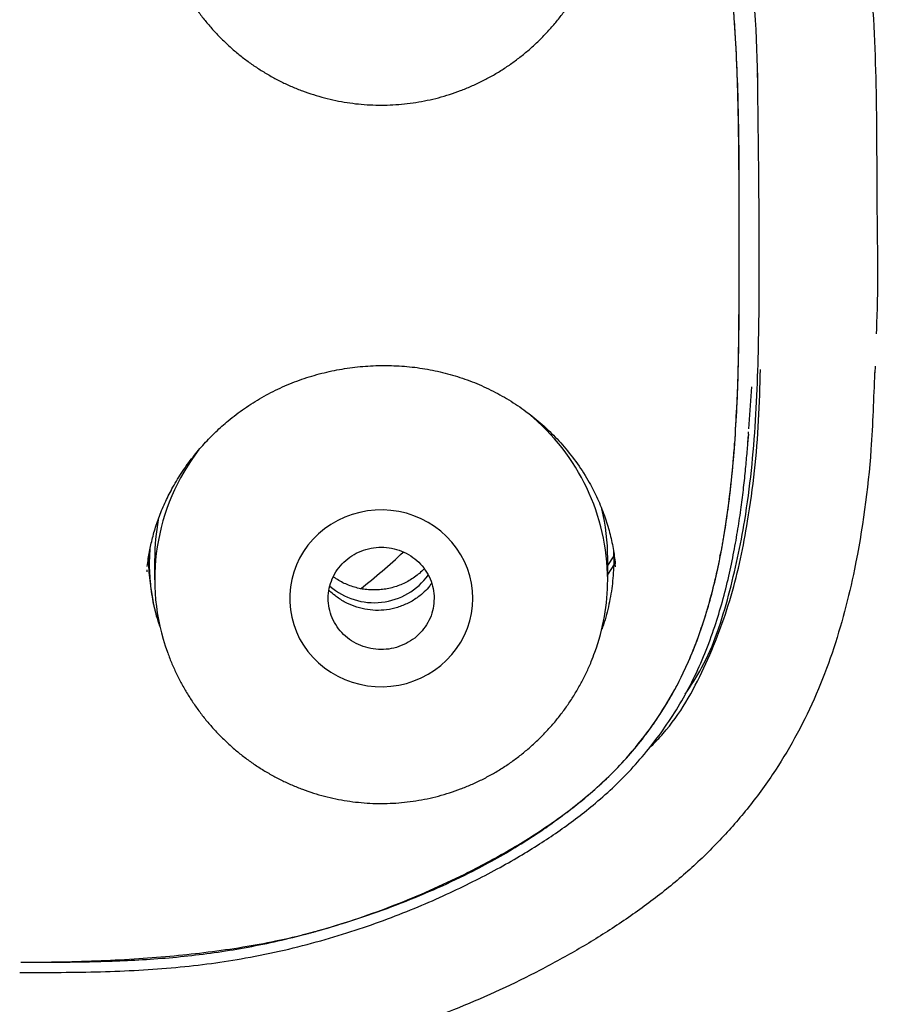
# Model space of a CAD drawing. Header units: millimetres. Extents: x 8 to 1894, y 12 to 2723.
# Tile 87 of 152: x 697 to 715, y 1820 to 1840. Entities that reach past the tile are written whole.
import ezdxf

# ---------------------------------------------------------------- set-up
doc = ezdxf.new("R2010")
doc.units = ezdxf.units.MM

msp = doc.modelspace()

# ---------------------------------------------------------------- linework, layer by layer
at = {"color": 7, "linetype": 'Continuous', "lineweight": 30}
for p, q in [((714.858, 1833.161), (714.863, 1833.296)), ((712.236, 1831.999), (712.295, 1832.868)), ((712.227, 1831.883), (712.211, 1831.694)), ((712.228, 1831.883), (712.232, 1831.936)), ((699.907, 1829.308), (699.907, 1828.866)), ((709.432, 1829.359), (709.305, 1829.159)), ((709.307, 1828.866), (709.307, 1829.308)), ((709.428, 1829.456), (709.433, 1829.176)), ((711.635, 1829.356), (711.659, 1829.436)), ((709.433, 1829.176), (709.307, 1828.983)), ((709.471, 1829.134), (709.461, 1829.2)), ((699.745, 1829.074), (699.742, 1829.032)), ((697.107, 1820.717), (697.128, 1820.717))]:
    msp.add_line(p, q, dxfattribs=at)
at = {"color": 7, "linetype": 'Continuous', "lineweight": 30, "flags": 128}
msp.add_lwpolyline([(706.507, 1828.48), (706.5, 1828.637), (706.479, 1828.794), (706.444, 1828.948), (706.396, 1829.099), (706.334, 1829.245), (706.259, 1829.386), (706.173, 1829.52), (706.074, 1829.646), (705.965, 1829.763), (705.846, 1829.871), (705.717, 1829.969), (705.581, 1830.056), (705.437, 1830.131), (705.287, 1830.193), (705.132, 1830.244), (704.973, 1830.281), (704.811, 1830.304), (704.648, 1830.314), (704.485, 1830.311), (704.322, 1830.294), (704.162, 1830.264), (704.004, 1830.22), (703.852, 1830.164), (703.705, 1830.095), (703.564, 1830.014), (703.432, 1829.922), (703.308, 1829.819), (703.193, 1829.706), (703.089, 1829.584), (702.997, 1829.454), (702.916, 1829.316), (702.848, 1829.173), (702.793, 1829.024), (702.751, 1828.872), (702.723, 1828.716), (702.709, 1828.559), (702.709, 1828.401), (702.723, 1828.243), (702.751, 1828.088), (702.793, 1827.935), (702.848, 1827.786), (702.916, 1827.643), (702.997, 1827.506), (703.089, 1827.376), (703.193, 1827.254), (703.308, 1827.141), (703.432, 1827.038), (703.564, 1826.946), (703.705, 1826.865), (703.852, 1826.796), (704.004, 1826.739), (704.162, 1826.696), (704.322, 1826.665), (704.485, 1826.648), (704.648, 1826.645), (704.811, 1826.655), (704.973, 1826.679), (705.132, 1826.716), (705.287, 1826.766), (705.437, 1826.829), (705.581, 1826.904), (705.717, 1826.99), (705.846, 1827.088), (705.965, 1827.196), (706.074, 1827.313), (706.173, 1827.44), (706.259, 1827.573), (706.334, 1827.714), (706.396, 1827.86), (706.444, 1828.011), (706.479, 1828.165), (706.5, 1828.322), (706.507, 1828.48)], dxfattribs=at)
at = {"color": 7, "linetype": 'Continuous', "lineweight": 30}
for centre, radius, start, end in [((704.829, 1828.848), 4.478, 0.2341, 50.5771), ((704.323, 1828.868), 4.415, 142.3484, 199.9161), ((704.915, 1829.307), 4.393, 0.005, 13.5425), ((704.297, 1829.308), 4.389, 169.4879, 179.9978), ((697.327, 1837.555), 11.213, 307.6498, 313.6286), ((704.46, 1829.78), 1.39, 228.8359, 324.1318), ((704.906, 1828.867), 4.401, 340.0107, 359.9844)]:
    msp.add_arc(centre, radius, start, end, dxfattribs=at)
for points, knots in [([(746.132, 1797.158), (746.593, 1798.387), (747.512, 1800.831), (748.495, 1804.601), (749.27, 1808.382), (749.853, 1812.175), (750.34, 1816.36), (750.695, 1820.94), (750.905, 1825.905), (751, 1831.452), (750.99, 1837.581), (750.978, 1844.311), (750.875, 1851.06), (750.555, 1857.838), (750.011, 1863.494), (749.341, 1868.017), (748.676, 1871.415), (747.796, 1874.799), (746.641, 1878.144), (745.224, 1881.22), (743.546, 1883.984), (741.653, 1886.399), (739.443, 1888.544), (737.004, 1890.399), (734.422, 1891.997), (731.301, 1893.599), (727.614, 1895.121), (723.365, 1896.49), (719.049, 1897.572), (714.683, 1898.4), (710.282, 1898.968), (705.871, 1899.292), (701.478, 1899.419), (697.107, 1899.43), (692.736, 1899.418), (688.344, 1899.29), (683.933, 1898.968), (679.531, 1898.4), (675.166, 1897.573), (670.85, 1896.491), (666.6, 1895.12), (662.914, 1893.6), (659.793, 1891.997), (657.21, 1890.4), (654.772, 1888.545), (652.562, 1886.4), (650.668, 1883.984), (648.991, 1881.22), (647.573, 1878.144), (646.418, 1874.799), (645.539, 1871.415), (644.873, 1868.018), (644.203, 1863.495), (643.659, 1857.838), (643.34, 1851.061), (643.237, 1844.312), (643.225, 1837.582), (643.214, 1831.001), (643.338, 1824.548), (643.685, 1818.223), (644.263, 1812.764), (644.982, 1808.18), (645.752, 1804.467), (646.726, 1800.765), (647.629, 1798.364), (648.083, 1797.158)], [0, 0, 0, 0, 0.01422, 0.028301, 0.042283, 0.056188, 0.070046, 0.088148, 0.106186, 0.124159, 0.148558, 0.172923, 0.197399, 0.221993, 0.24671, 0.259145, 0.27167, 0.284302, 0.297067, 0.309991, 0.320883, 0.3319, 0.342924, 0.353811, 0.364567, 0.375221, 0.391058, 0.40678, 0.422432, 0.438055, 0.453668, 0.469227, 0.484683, 0.500001, 0.515318, 0.530774, 0.546334, 0.561944, 0.577571, 0.59322, 0.608942, 0.624779, 0.635434, 0.646191, 0.657076, 0.668103, 0.679114, 0.690014, 0.702933, 0.7157, 0.728331, 0.740856, 0.753291, 0.778008, 0.802602, 0.827078, 0.851444, 0.875842, 0.898728, 0.921719, 0.944802, 0.958463, 0.9722, 0.986034, 1, 1, 1, 1]), ([(744.739, 1797.28), (745.115, 1798.268), (745.867, 1800.241), (746.729, 1803.282), (747.443, 1806.352), (748.014, 1809.446), (748.474, 1812.555), (748.907, 1816.267), (749.256, 1820.586), (749.479, 1825.507), (749.58, 1830.652), (749.585, 1836.017), (749.57, 1841.606), (749.512, 1847.199), (749.34, 1852.796), (748.985, 1858.392), (748.481, 1863.045), (747.916, 1866.75), (747.389, 1869.517), (746.731, 1872.261), (745.916, 1874.969), (744.909, 1877.621), (743.78, 1879.973), (742.562, 1882.016), (741.314, 1883.764), (739.899, 1885.389), (738.155, 1887.037), (736.053, 1888.646), (733.602, 1890.178), (730.864, 1891.6), (727.851, 1892.896), (724.575, 1894.053), (721.236, 1895.018), (717.85, 1895.814), (714.145, 1896.505), (710.119, 1897.034), (705.784, 1897.362), (701.445, 1897.494), (697.108, 1897.507), (692.771, 1897.492), (688.43, 1897.359), (684.095, 1897.034), (680.069, 1896.506), (676.364, 1895.816), (672.979, 1895.019), (669.64, 1894.052), (666.364, 1892.895), (663.349, 1891.601), (660.612, 1890.178), (658.162, 1888.646), (656.061, 1887.037), (654.316, 1885.39), (652.903, 1883.763), (651.652, 1882.017), (650.437, 1879.972), (649.307, 1877.621), (648.299, 1874.969), (647.485, 1872.261), (646.827, 1869.517), (646.299, 1866.75), (645.734, 1863.045), (645.231, 1858.392), (644.876, 1852.796), (644.703, 1847.199), (644.645, 1841.607), (644.63, 1836.018), (644.636, 1830.727), (644.73, 1825.732), (644.934, 1821.034), (645.293, 1816.341), (645.773, 1812.242), (646.323, 1808.738), (646.885, 1805.824), (647.579, 1802.934), (648.408, 1800.071), (649.119, 1798.211), (649.475, 1797.28)], [0, 0, 0, 0, 0.011709, 0.0234, 0.035079, 0.046745, 0.058401, 0.070053, 0.08835, 0.106637, 0.124908, 0.145647, 0.166375, 0.187119, 0.207887, 0.228673, 0.249479, 0.259892, 0.270315, 0.28075, 0.291198, 0.301658, 0.31213, 0.319994, 0.327864, 0.335737, 0.343609, 0.354092, 0.364563, 0.37502, 0.38755, 0.400066, 0.41258, 0.425091, 0.437599, 0.45323, 0.468841, 0.484431, 0.499999, 0.515569, 0.531166, 0.546782, 0.562408, 0.574915, 0.587424, 0.599934, 0.612454, 0.624987, 0.635443, 0.645912, 0.656393, 0.664263, 0.672136, 0.680006, 0.687871, 0.698343, 0.708803, 0.71925, 0.729685, 0.740108, 0.750521, 0.771326, 0.792113, 0.81288, 0.833624, 0.854353, 0.875091, 0.892532, 0.909986, 0.927451, 0.944927, 0.955919, 0.966921, 0.977933, 0.988958, 1, 1, 1, 1]), ([(697.107, 1854.013), (697.947, 1854.012), (699.614, 1854.009), (702.106, 1853.79), (704.345, 1853.331), (706.326, 1852.721), (708.051, 1852.019), (709.683, 1851.155), (711.172, 1850.088), (712.42, 1848.771), (713.388, 1847.251), (714.054, 1845.575), (714.521, 1843.621), (714.788, 1841.409), (714.894, 1838.966), (714.883, 1836.507), (714.92, 1834.838), (714.879, 1833.994), (714.877, 1833.971)], [0, 0, 0, 0, 0.077399, 0.153758, 0.230269, 0.287944, 0.34528, 0.402582, 0.459225, 0.515457, 0.571924, 0.628596, 0.68602, 0.763045, 0.840834, 0.91929, 0.99786, 1, 1, 1, 1]), ([(697.107, 1851.263), (696.382, 1851.264), (694.932, 1851.265), (692.761, 1851.109), (690.8, 1850.752), (689.061, 1850.264), (687.545, 1849.688), (686.091, 1848.981), (684.752, 1848.079), (683.637, 1846.917), (682.842, 1845.528), (682.337, 1844.016), (681.951, 1841.935), (681.802, 1840.28), (681.792, 1839.158), (681.791, 1839.091)], [0, 0, 0, 0, 0.0944754, 0.1888547, 0.2832726, 0.3541053, 0.4249165, 0.4958121, 0.5664822, 0.6371527, 0.7078267, 0.7784489, 0.8493825, 0.9909633, 1, 1, 1, 1]), ([(712.423, 1839.111), (712.422, 1839.17), (712.412, 1840.285), (712.264, 1841.931), (711.878, 1844.013), (711.373, 1845.525), (710.579, 1846.916), (709.463, 1848.076), (708.129, 1848.984), (706.672, 1849.689), (705.154, 1850.263), (703.069, 1850.851), (700.372, 1851.263), (698.196, 1851.263), (697.107, 1851.263)], [0, 0, 0, 0, 0.007977, 0.149721, 0.220735, 0.291442, 0.362204, 0.432959, 0.503633, 0.574667, 0.645634, 0.7165, 0.858181, 1, 1, 1, 1]), ([(697.128, 1820.931), (697.551, 1820.931), (698.394, 1820.932), (699.656, 1820.972), (700.914, 1821.084), (702.161, 1821.29), (703.496, 1821.62), (704.9, 1822.097), (706.191, 1822.669), (707.279, 1823.25), (708.17, 1823.815), (708.936, 1824.403), (709.567, 1825.007), (710.074, 1825.605), (710.517, 1826.247), (710.93, 1827.005), (711.279, 1827.886), (711.556, 1828.876), (711.78, 1830.049), (711.936, 1831.402), (712.018, 1832.932), (712.039, 1834.467), (712.036, 1836.066), (712.039, 1837.728), (712.005, 1839.453), (711.91, 1840.942), (711.762, 1842.191), (711.594, 1843.2), (711.351, 1844.193), (711.038, 1845.079), (710.658, 1845.849), (710.235, 1846.504), (709.738, 1847.109), (709.103, 1847.707), (708.32, 1848.27), (707.404, 1848.791), (706.287, 1849.309), (704.965, 1849.802), (703.438, 1850.23), (701.881, 1850.532), (700.301, 1850.707), (698.707, 1850.765), (697.641, 1850.765), (697.107, 1850.765)], [0, 0, 0, 0, 0.024906, 0.049746, 0.074517, 0.09932, 0.124308, 0.155638, 0.186893, 0.207788, 0.228681, 0.249507, 0.265131, 0.28078, 0.296418, 0.312016, 0.332817, 0.353692, 0.374499, 0.405554, 0.436697, 0.467924, 0.499157, 0.534095, 0.569015, 0.603947, 0.624587, 0.645281, 0.665923, 0.686483, 0.702101, 0.717782, 0.733483, 0.74919, 0.770118, 0.791068, 0.812016, 0.843428, 0.874758, 0.905892, 0.937096, 0.968517, 1, 1, 1, 1]), ([(697.128, 1820.931), (697.413, 1820.932), (697.971, 1820.935), (698.787, 1820.961), (699.564, 1821.003), (700.303, 1821.062), (701.025, 1821.14), (701.726, 1821.24), (702.38, 1821.359), (702.813, 1821.457), (703.044, 1821.516), (703.114, 1821.534), (703.183, 1821.552), (703.251, 1821.571), (703.319, 1821.59), (703.646, 1821.683), (704.22, 1821.862), (705.021, 1822.151), (705.783, 1822.468), (706.446, 1822.784), (707.019, 1823.091), (707.509, 1823.381), (707.884, 1823.625), (708.154, 1823.815), (708.328, 1823.941), (708.499, 1824.07), (708.666, 1824.201), (708.83, 1824.335), (709.072, 1824.54), (709.382, 1824.826), (709.742, 1825.207), (710.017, 1825.542), (710.222, 1825.819), (710.368, 1826.032), (710.507, 1826.25), (710.638, 1826.473), (710.762, 1826.701), (710.916, 1827.012), (711.093, 1827.417), (711.279, 1827.929), (711.424, 1828.409), (711.536, 1828.849), (711.601, 1829.142), (711.642, 1829.344), (711.662, 1829.45), (711.682, 1829.558), (711.702, 1829.666), (711.72, 1829.776), (711.76, 1830.019), (711.815, 1830.404), (711.878, 1830.941), (711.936, 1831.57), (711.967, 1832.047), (711.984, 1832.362), (711.988, 1832.442), (711.991, 1832.523), (711.995, 1832.604), (711.998, 1832.685), (712.002, 1832.767), (712.005, 1832.849), (712.01, 1832.996), (712.016, 1833.224), (712.023, 1833.549), (712.028, 1833.925), (712.031, 1834.291), (712.033, 1834.636), (712.035, 1834.951), (712.036, 1835.285), (712.037, 1835.639), (712.037, 1836.097), (712.036, 1836.639), (712.033, 1837.242), (712.028, 1837.805), (712.021, 1838.325), (712.011, 1838.804), (711.999, 1839.241), (711.986, 1839.581), (711.975, 1839.833), (711.964, 1840.035), (711.951, 1840.257), (711.934, 1840.504), (711.914, 1840.753), (711.895, 1840.978), (711.876, 1841.176), (711.859, 1841.345), (711.841, 1841.512), (711.821, 1841.677), (711.801, 1841.84), (711.78, 1842.002), (711.736, 1842.324), (711.661, 1842.795), (711.54, 1843.4), (711.429, 1843.85), (711.342, 1844.156), (711.289, 1844.333), (711.233, 1844.505), (711.176, 1844.673), (711.116, 1844.837), (711.054, 1844.996), (710.942, 1845.264), (710.768, 1845.634), (710.508, 1846.092), (710.271, 1846.441), (710.077, 1846.695), (709.938, 1846.865), (709.792, 1847.03), (709.641, 1847.19), (709.485, 1847.345), (709.322, 1847.495), (709.074, 1847.709), (708.727, 1847.979), (708.268, 1848.295), (707.775, 1848.593), (707.251, 1848.875), (706.707, 1849.134), (706.145, 1849.371), (705.567, 1849.589), (705.033, 1849.768), (704.549, 1849.916), (704.235, 1850.004), (704.026, 1850.06), (703.928, 1850.086), (703.829, 1850.111), (703.729, 1850.137), (703.629, 1850.162), (703.528, 1850.186), (703.277, 1850.247), (702.862, 1850.336), (702.269, 1850.44), (701.636, 1850.529), (700.966, 1850.604), (700.261, 1850.664), (699.522, 1850.71), (698.75, 1850.742), (697.941, 1850.762), (697.389, 1850.764), (697.107, 1850.765)], [0, 0, 0, 0, 0.016812, 0.032868, 0.048174, 0.062742, 0.076581, 0.090979, 0.104533, 0.115781, 0.117209, 0.118625, 0.120032, 0.121428, 0.122813, 0.124189, 0.141527, 0.158301, 0.174547, 0.190308, 0.201786, 0.21304, 0.224091, 0.228383, 0.232648, 0.236888, 0.241105, 0.245301, 0.249477, 0.260019, 0.270447, 0.28081, 0.285983, 0.291159, 0.296343, 0.301543, 0.306764, 0.312012, 0.322517, 0.333517, 0.345048, 0.352967, 0.361141, 0.363324, 0.365526, 0.367746, 0.369984, 0.372241, 0.374516, 0.384991, 0.395981, 0.407493, 0.423497, 0.425119, 0.42675, 0.42839, 0.430039, 0.431696, 0.433363, 0.435039, 0.436724, 0.442315, 0.448933, 0.456578, 0.465249, 0.471225, 0.477607, 0.484393, 0.491586, 0.499183, 0.512271, 0.524509, 0.535899, 0.546441, 0.556136, 0.564984, 0.572985, 0.576764, 0.580321, 0.585255, 0.590261, 0.595312, 0.600457, 0.60393, 0.607365, 0.610762, 0.614123, 0.617448, 0.620735, 0.623987, 0.637176, 0.649641, 0.661405, 0.665213, 0.668945, 0.672603, 0.676188, 0.679701, 0.683143, 0.686516, 0.697307, 0.707881, 0.718298, 0.722731, 0.727152, 0.731566, 0.735978, 0.740394, 0.744818, 0.749256, 0.760055, 0.771158, 0.782605, 0.794429, 0.806662, 0.818475, 0.83069, 0.843327, 0.851907, 0.860682, 0.86268, 0.864687, 0.866705, 0.868733, 0.870771, 0.872819, 0.874878, 0.886061, 0.897929, 0.910497, 0.923778, 0.937786, 0.952258, 0.967447, 0.983359, 1, 1, 1, 1]), ([(700.172, 1841.853), (700.174, 1841.848), (700.202, 1841.766), (700.266, 1841.61), (700.366, 1841.388), (700.478, 1841.172), (700.601, 1840.962), (700.734, 1840.758), (700.876, 1840.562), (701.029, 1840.374), (701.19, 1840.194), (701.36, 1840.022), (701.538, 1839.86), (701.724, 1839.707), (701.917, 1839.563), (702.118, 1839.43), (702.324, 1839.308), (702.536, 1839.196), (702.753, 1839.095), (702.975, 1839.006), (703.201, 1838.928), (703.431, 1838.862), (703.664, 1838.807), (703.899, 1838.765), (704.136, 1838.734), (704.374, 1838.716), (704.613, 1838.711), (704.852, 1838.717), (705.09, 1838.736), (705.328, 1838.767), (705.564, 1838.81), (705.797, 1838.865), (706.028, 1838.932), (706.255, 1839.012), (706.478, 1839.102), (706.696, 1839.205), (706.91, 1839.318), (707.117, 1839.443), (707.318, 1839.578), (707.512, 1839.724), (707.699, 1839.88), (707.878, 1840.045), (708.048, 1840.219), (708.21, 1840.402), (708.362, 1840.593), (708.504, 1840.792), (708.636, 1840.999), (708.758, 1841.211), (708.868, 1841.43), (708.964, 1841.644), (709.017, 1841.786), (709.041, 1841.852)], [0, 0, 0, 0, 0.00139, 0.022531, 0.043645, 0.064727, 0.085778, 0.106796, 0.12778, 0.14873, 0.169644, 0.190523, 0.211368, 0.232178, 0.252954, 0.273698, 0.294412, 0.315098, 0.335758, 0.356395, 0.377012, 0.397614, 0.418203, 0.438785, 0.459364, 0.479944, 0.50053, 0.521126, 0.541737, 0.562366, 0.583016, 0.603692, 0.624397, 0.645135, 0.665906, 0.686714, 0.707559, 0.728443, 0.749366, 0.770328, 0.791327, 0.812364, 0.833436, 0.854541, 0.875679, 0.896845, 0.918038, 0.939255, 0.960493, 0.981749, 1, 1, 1, 1]), ([(710.918, 1826.491), (711.035, 1826.67), (711.448, 1827.303), (711.84, 1828.537), (712.21, 1830.256), (712.399, 1832.165), (712.455, 1834.235), (712.453, 1836.638), (712.431, 1838.35), (712.418, 1839.377)], [0, 0, 0, 0, 0.048477, 0.170739, 0.291559, 0.450464, 0.608261, 0.76519, 1, 1, 1, 1]), ([(699.754, 1829.138), (699.761, 1829.195), (699.778, 1829.345), (699.827, 1829.594), (699.902, 1829.887), (700.004, 1830.19), (700.132, 1830.493), (700.291, 1830.803), (700.479, 1831.11), (700.697, 1831.411), (700.93, 1831.686), (701.174, 1831.936), (701.452, 1832.183), (701.768, 1832.424), (702.129, 1832.652), (702.51, 1832.849), (702.908, 1833.012), (703.32, 1833.141), (703.742, 1833.234), (704.171, 1833.293), (704.603, 1833.316), (705.035, 1833.304), (705.463, 1833.257), (705.884, 1833.173), (706.295, 1833.053), (706.693, 1832.898), (707.075, 1832.708), (707.441, 1832.485), (707.787, 1832.23), (708.111, 1831.944), (708.412, 1831.625), (708.688, 1831.272), (708.917, 1830.91), (709.101, 1830.548), (709.243, 1830.199), (709.349, 1829.851), (709.423, 1829.518), (709.452, 1829.303), (709.465, 1829.199)], [0, 0, 0, 0, 0.012815, 0.033924, 0.056166, 0.079555, 0.10372, 0.127379, 0.154911, 0.181528, 0.207243, 0.232065, 0.256222, 0.28636, 0.316499, 0.346665, 0.376859, 0.407088, 0.437354, 0.467646, 0.497945, 0.52823, 0.558482, 0.588692, 0.618863, 0.649016, 0.679313, 0.709837, 0.740597, 0.771596, 0.803033, 0.835413, 0.868788, 0.896196, 0.924062, 0.950988, 0.976284, 1, 1, 1, 1]), ([(710.209, 1825.411), (710.293, 1825.498), (710.753, 1825.971), (711.341, 1827.026), (711.907, 1828.517), (712.266, 1830.247), (712.439, 1831.822), (712.467, 1832.876), (712.476, 1833.229)], [0, 0, 0, 0, 0.043205, 0.234822, 0.42706, 0.61814, 0.872032, 1, 1, 1, 1]), ([(714.843, 1833.164), (714.825, 1832.631), (714.779, 1831.264), (714.517, 1829.309), (714.003, 1827.329), (713.413, 1825.94), (712.788, 1824.893), (712.251, 1824.152), (711.641, 1823.45), (710.976, 1822.808), (710.259, 1822.223), (709.505, 1821.69), (708.72, 1821.204), (707.638, 1820.61), (706.23, 1819.962), (704.281, 1819.266), (702.053, 1818.737), (699.573, 1818.491), (697.916, 1818.487), (697.095, 1818.485)], [0, 0, 0, 0, 0.062165, 0.159416, 0.229282, 0.299555, 0.333323, 0.369568, 0.40456, 0.439778, 0.47488, 0.5099, 0.54462, 0.579563, 0.649772, 0.719688, 0.813199, 0.907451, 1, 1, 1, 1]), ([(711.968, 1832.24), (711.969, 1832.25), (711.978, 1832.324), (711.984, 1832.398), (711.989, 1832.462)], [0, 0, 0, 0, 0.13747, 1, 1, 1, 1]), ([(697.128, 1820.718), (697.409, 1820.718), (697.962, 1820.718), (698.779, 1820.731), (699.572, 1820.762), (700.338, 1820.817), (701.077, 1820.901), (701.827, 1821.019), (702.585, 1821.173), (703.344, 1821.368), (704.059, 1821.587), (704.732, 1821.823), (705.364, 1822.072), (705.954, 1822.331), (706.501, 1822.594), (707.006, 1822.858), (707.467, 1823.119), (707.887, 1823.376), (708.274, 1823.634), (708.645, 1823.902), (709.025, 1824.203), (709.413, 1824.543), (709.799, 1824.931), (710.163, 1825.353), (710.503, 1825.807), (710.814, 1826.29), (711.091, 1826.802), (711.33, 1827.339), (711.528, 1827.878), (711.691, 1828.413), (711.821, 1828.93), (711.926, 1829.434), (712.01, 1829.911), (712.076, 1830.357), (712.128, 1830.772), (712.169, 1831.158), (712.202, 1831.517), (712.219, 1831.747), (712.227, 1831.858)], [0, 0, 0, 0, 0.0392346, 0.077352, 0.1143236, 0.1501499, 0.1848098, 0.2183108, 0.2563708, 0.2929561, 0.3279412, 0.3610823, 0.392997, 0.4231205, 0.4514922, 0.4781802, 0.5031701, 0.526017, 0.5473564, 0.56874, 0.5905107, 0.6157558, 0.6415995, 0.6680016, 0.6949049, 0.7222478, 0.7499685, 0.7780553, 0.8065726, 0.832486, 0.8585577, 0.8834005, 0.9066523, 0.9283819, 0.948332, 0.9669141, 0.9841353, 1, 1, 1, 1]), ([(711.934, 1831.654), (711.935, 1831.66), (711.938, 1831.675), (711.94, 1831.691), (711.941, 1831.702)], [0, 0, 0, 0, 0.339109, 1, 1, 1, 1]), ([(700.012, 1827.916), (699.991, 1827.98), (699.935, 1828.151), (699.872, 1828.438), (699.817, 1828.813), (699.794, 1829.176), (699.81, 1829.426), (699.817, 1829.524)], [0, 0, 0, 0, 0.122936, 0.331008, 0.539283, 0.819372, 1, 1, 1, 1]), ([(705.701, 1828.373), (705.704, 1828.443), (705.711, 1828.582), (705.665, 1828.787), (705.584, 1828.981), (705.464, 1829.156), (705.312, 1829.304), (705.131, 1829.42), (704.931, 1829.501), (704.719, 1829.542), (704.502, 1829.544), (704.289, 1829.502), (704.088, 1829.422), (703.908, 1829.307), (703.754, 1829.16), (703.634, 1828.985), (703.55, 1828.792), (703.507, 1828.587), (703.506, 1828.378), (703.549, 1828.172), (703.631, 1827.978), (703.75, 1827.804), (703.903, 1827.655), (704.084, 1827.539), (704.284, 1827.458), (704.496, 1827.416), (704.712, 1827.415), (704.925, 1827.457), (705.126, 1827.536), (705.307, 1827.652), (705.461, 1827.799), (705.58, 1827.974), (705.667, 1828.167), (705.69, 1828.305), (705.701, 1828.373)], [0, 0, 0, 0, 0.031061, 0.062447, 0.093909, 0.124931, 0.156104, 0.187403, 0.218802, 0.249925, 0.280979, 0.312416, 0.343806, 0.374919, 0.405988, 0.437349, 0.468823, 0.499849, 0.531031, 0.562322, 0.593726, 0.62485, 0.655913, 0.687348, 0.71874, 0.749861, 0.780929, 0.812298, 0.843778, 0.874801, 0.905991, 0.937278, 0.968796, 1, 1, 1, 1]), ([(700.017, 1827.899), (699.993, 1827.97), (699.933, 1828.153), (699.858, 1828.489), (699.802, 1828.901), (699.78, 1829.201), (699.789, 1829.349), (699.789, 1829.35)], [0, 0, 0, 0, 0.1517139, 0.3901005, 0.6992742, 0.9979852, 1, 1, 1, 1]), ([(709.434, 1829.39), (709.434, 1829.372), (709.436, 1829.301), (709.434, 1829.229), (709.433, 1829.176)], [0, 0, 0, 0, 0.247777, 1, 1, 1, 1]), ([(705.498, 1829.093), (705.489, 1829.084), (705.452, 1829.042), (705.378, 1828.977), (705.274, 1828.899), (705.164, 1828.831), (705.047, 1828.773), (704.925, 1828.726), (704.799, 1828.69), (704.671, 1828.666), (704.54, 1828.653), (704.409, 1828.652), (704.278, 1828.662), (704.149, 1828.684), (704.023, 1828.718), (703.9, 1828.763), (703.783, 1828.818), (703.687, 1828.873), (703.634, 1828.912), (703.616, 1828.926)], [0, 0, 0, 0, 0.019268, 0.082809, 0.14624, 0.209569, 0.272806, 0.335961, 0.399049, 0.462081, 0.525071, 0.588034, 0.650984, 0.71393, 0.776888, 0.83987, 0.902894, 0.965972, 1, 1, 1, 1]), ([(709.433, 1829.176), (709.425, 1829.029), (709.408, 1828.735), (709.325, 1828.302), (709.249, 1828.002), (709.189, 1827.85), (709.184, 1827.836)], [0, 0, 0, 0, 0.323011, 0.644272, 0.966729, 1, 1, 1, 1]), ([(705.655, 1828.794), (705.641, 1828.774), (705.597, 1828.709), (705.504, 1828.612), (705.359, 1828.489), (705.174, 1828.376), (704.951, 1828.287), (704.722, 1828.236), (704.493, 1828.224), (704.267, 1828.25), (704.047, 1828.31), (703.838, 1828.404), (703.668, 1828.518), (703.566, 1828.604), (703.529, 1828.647), (703.525, 1828.652)], [0, 0, 0, 0, 0.031658, 0.100371, 0.168499, 0.268947, 0.367105, 0.462609, 0.555552, 0.647157, 0.739886, 0.834001, 0.928933, 0.992776, 1, 1, 1, 1]), ([(700.172, 1827.364), (700.174, 1827.359), (700.202, 1827.277), (700.266, 1827.121), (700.366, 1826.899), (700.478, 1826.683), (700.601, 1826.473), (700.734, 1826.27), (700.876, 1826.073), (701.029, 1825.885), (701.19, 1825.705), (701.36, 1825.533), (701.538, 1825.371), (701.724, 1825.218), (701.917, 1825.074), (702.118, 1824.941), (702.324, 1824.819), (702.536, 1824.707), (702.753, 1824.606), (702.975, 1824.517), (703.201, 1824.439), (703.431, 1824.373), (703.664, 1824.318), (703.899, 1824.276), (704.136, 1824.246), (704.374, 1824.227), (704.613, 1824.222), (704.852, 1824.228), (705.09, 1824.247), (705.328, 1824.278), (705.564, 1824.321), (705.797, 1824.376), (706.028, 1824.444), (706.255, 1824.523), (706.478, 1824.614), (706.696, 1824.716), (706.91, 1824.83), (707.117, 1824.954), (707.318, 1825.089), (707.512, 1825.235), (707.699, 1825.391), (707.878, 1825.556), (708.048, 1825.73), (708.21, 1825.913), (708.362, 1826.104), (708.504, 1826.304), (708.636, 1826.51), (708.758, 1826.723), (708.868, 1826.942), (708.964, 1827.155), (709.017, 1827.297), (709.041, 1827.363)], [0, 0, 0, 0, 0.00139, 0.022531, 0.043645, 0.064727, 0.085778, 0.106796, 0.12778, 0.14873, 0.169644, 0.190523, 0.211368, 0.232178, 0.252954, 0.273698, 0.294412, 0.315098, 0.335758, 0.356395, 0.377012, 0.397614, 0.418203, 0.438785, 0.459364, 0.479944, 0.50053, 0.521126, 0.541737, 0.562366, 0.583016, 0.603692, 0.624397, 0.645135, 0.665906, 0.686714, 0.707559, 0.728443, 0.749366, 0.770328, 0.791327, 0.812364, 0.833436, 0.854541, 0.875679, 0.896845, 0.918038, 0.939255, 0.960493, 0.981749, 1, 1, 1, 1])]:
    msp.add_open_spline(points, degree=3, knots=knots, dxfattribs=at)

doc.saveas('drawing.dxf')
